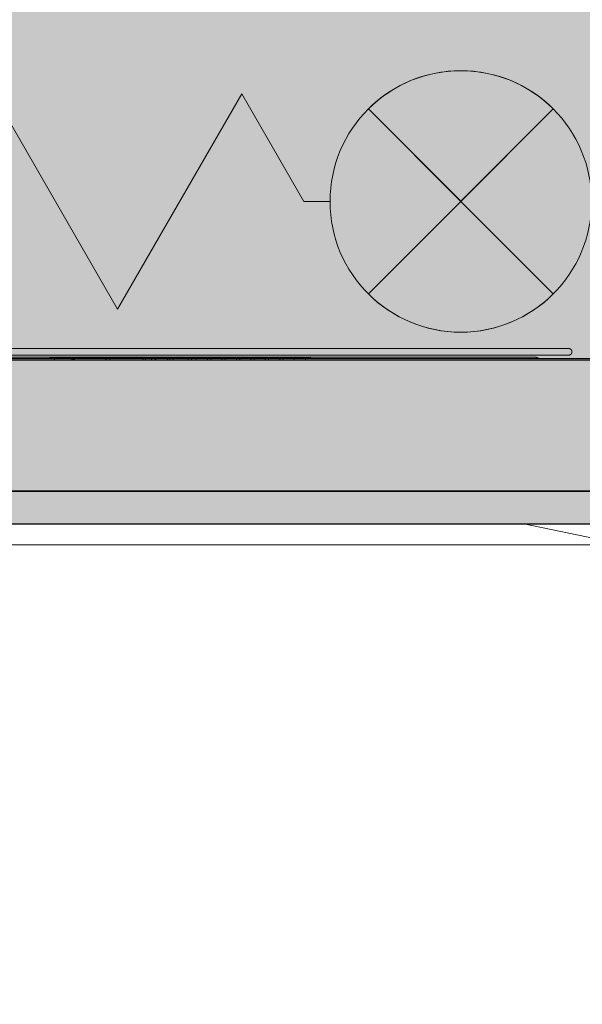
# Model space of a CAD drawing. Header units: millimetres. Extents: x 1000 to 188789, y -4122 to 39732.
# Tile 37 of 86: x 43677 to 44108, y 27670 to 28423. Entities that reach past the tile are written whole.
import ezdxf

# ---------------------------------------------------------------- set-up
doc = ezdxf.new("R2010")
doc.units = ezdxf.units.MM
doc.layers.add('A-AREA-BNDY', color=1, linetype='Continuous', lineweight=50, true_color=0xff0000)
for name, color, linetype, lineweight in [('A-AREA-PATT', 7, 'Continuous', 13), ('A-DETL-GENF', 7, 'Continuous', 13), ('A-WALL-PATT', 7, 'Continuous', 18), ('I-WALL', 7, 'Continuous', 18), ('P-SANR-FIXT', 7, 'Continuous', 13), ('Q-SPCQ', 7, 'Continuous', 13)]:
    doc.layers.add(name, color=color, linetype=linetype, lineweight=lineweight)

# ---------------------------------------------------------------- blocks, each defined once
blk = doc.blocks.new('NLRS_65_SE__haspelkast inbouw p1jbq1s6_sav_bcb - haspelkast inbouw_saval_i 32-n_haspel deco-32_30m-3_4_-V94-00 begane grond _peil_ BC')
at = {"layer": 'A-DETL-GENF'}
for points in [[(44014.64, 28284), (44085.35, 28354.71), (44064.64, 28370.6), (44040.52, 28380.59), (44014.64, 28384), (43988.75, 28380.59), (43964.64, 28370.6), (43943.93, 28354.71), (43988.75, 28309.88)], [(43562.84, 28234), (43562.84, 28334), (43476.24, 28284)], [(44014.64, 28184), (44040.52, 28187.41), (44064.64, 28197.4), (44085.35, 28213.29), (44014.64, 28284), (43943.93, 28213.29), (43964.64, 28197.4), (43988.75, 28187.41)]]:
    blk.add_hatch(color=256, dxfattribs=at).paths.add_polyline_path(points)
for p, q in [((43609.64, 28284), (43657.14, 28366.27)), ((43704.64, 28284), (43657.14, 28366.27)), ((43847.14, 28366.27), (43752.14, 28201.73)), ((43799.64, 28284), (43847.14, 28366.27)), ((43894.64, 28284), (43847.14, 28366.27)), ((43943.93, 28354.71), (44014.64, 28284)), ((44085.35, 28213.29), (43943.93, 28354.71)), ((44085.35, 28354.71), (43943.93, 28213.29)), ((44014.64, 28284), (44085.35, 28354.71)), ((43562.84, 28334), (43476.24, 28284)), ((43562.84, 28234), (43562.84, 28334)), ((43476.24, 28284), (43562.84, 28234)), ((43609.64, 28284), (43476.24, 28284)), ((43704.64, 28284), (43752.14, 28201.73)), ((43914.64, 28284), (43894.64, 28284)), ((44014.64, 28284), (43943.93, 28213.29)), ((44085.35, 28213.29), (44014.64, 28284))]:
    blk.add_line(p, q, dxfattribs=at)
blk.add_circle((44014.64, 28284), 100, dxfattribs=at)
for start, end in [(45, 135), (225, 315)]:
    blk.add_arc((44014.64, 28284), 100, start, end, dxfattribs=at)
at = {"layer": 'Q-SPCQ'}
for p, q in [((43432.14, 28164), (44167.14, 28164)), ((43432.14, 28164), (43432.14, 28162.5)), ((44167.14, 28162.5), (44167.14, 28164)), ((43459.64, 28037.5), (43459.64, 28023)), ((43536.8, 28037.5), (43459.64, 28021.5)), ((44062.76, 28037.44), (44139.64, 28021.5)), ((44139.64, 28023), (44139.64, 28037.5)), ((43459.64, 28023), (43459.64, 28021.5)), ((44139.64, 28021.5), (43459.64, 28021.5)), ((44139.64, 28021.5), (44139.64, 28023))]:
    blk.add_line(p, q, dxfattribs=at)
blk = doc.blocks.new('NLRS_65_PF_FB_brandslanghaspel_saval - brandslanghaspel_saval_deco-d32_slang 30m-3_4_-V95-00 begane grond _peil_ BC')
at = {"layer": 'P-SANR-FIXT'}
for p, q in [((43649.64, 28171.5), (43741, 28171.5)), ((43757.38, 28171.5), (43799.64, 28171.5)), ((43757.38, 28171.5), (43799.64, 28171.5)), ((43814.32, 28171.5), (43841.9, 28171.5)), ((43814.32, 28171.5), (43841.9, 28171.5)), ((43858.28, 28171.5), (43927.6, 28171.5)), ((43858.28, 28171.5), (43927.6, 28171.5)), ((43940.32, 28171.5), (43949.64, 28171.5)), ((43529.39, 28165), (44063.13, 28165)), ((43529.39, 28165), (43535.29, 28165)), ((43671.67, 28166.5), (43741, 28166.5)), ((43671.67, 28166.5), (43741, 28166.5)), ((43799.64, 28166.5), (43819.72, 28166.5)), ((43799.64, 28166.5), (43819.72, 28166.5)), ((43858.28, 28166.5), (43927.6, 28166.5)), ((43858.28, 28166.5), (43927.6, 28166.5)), ((43940.32, 28166.5), (43949.64, 28166.5)), ((44063.98, 28165), (44069.89, 28165)), ((44063.98, 28165), (44069.89, 28165))]:
    blk.add_line(p, q, dxfattribs=at)
at = {"layer": 'P-SANR-FIXT', "flags": 128}
for points in [[(43502.14, 28166.5), (43502.04, 28166.5), (43501.94, 28166.51), (43501.84, 28166.52), (43501.74, 28166.53), (43501.64, 28166.55), (43501.54, 28166.57), (43501.44, 28166.6), (43501.35, 28166.63), (43501.26, 28166.66), (43501.16, 28166.7), (43501.07, 28166.74), (43500.98, 28166.78), (43500.89, 28166.83), (43500.81, 28166.88), (43500.72, 28166.94), (43500.64, 28166.99), (43500.56, 28167.06), (43500.49, 28167.12), (43500.41, 28167.19), (43500.34, 28167.26), (43500.27, 28167.33), (43500.21, 28167.41), (43500.15, 28167.49), (43500.09, 28167.57), (43500.03, 28167.65), (43499.98, 28167.73), (43499.93, 28167.82), (43499.89, 28167.91), (43499.84, 28168), (43499.81, 28168.09), (43499.77, 28168.19), (43499.74, 28168.28), (43499.71, 28168.38), (43499.69, 28168.48), (43499.67, 28168.58), (43499.66, 28168.67), (43499.65, 28168.77), (43499.64, 28168.87), (43499.64, 28168.97), (43499.64, 28169.07), (43499.64, 28169.17), (43499.65, 28169.27), (43499.66, 28169.37), (43499.68, 28169.47), (43499.7, 28169.57), (43499.73, 28169.66), (43499.75, 28169.76), (43499.79, 28169.86), (43499.82, 28169.95), (43499.86, 28170.04), (43499.91, 28170.13), (43499.95, 28170.22), (43500, 28170.31), (43500.06, 28170.39), (43500.11, 28170.47), (43500.17, 28170.55), (43500.24, 28170.63), (43500.31, 28170.7), (43500.37, 28170.77), (43500.45, 28170.84), (43500.52, 28170.91), (43500.6, 28170.97), (43500.68, 28171.03), (43500.76, 28171.09), (43500.85, 28171.14), (43500.93, 28171.19), (43501.02, 28171.24), (43501.11, 28171.28), (43501.2, 28171.32), (43501.3, 28171.36), (43501.39, 28171.39), (43501.49, 28171.41), (43501.59, 28171.44), (43501.68, 28171.46), (43501.78, 28171.47), (43501.88, 28171.49), (43501.98, 28171.5), (43502.08, 28171.5), (43502.14, 28171.5)], [(43502.14, 28171.5), (43502.37, 28171.5), (43503.09, 28171.5), (43504.28, 28171.5), (43505.94, 28171.5), (43508.07, 28171.5), (43510.66, 28171.5), (43513.72, 28171.5), (43517.24, 28171.5), (43521.21, 28171.5), (43525.62, 28171.5), (43530.47, 28171.5), (43535.75, 28171.5), (43541.46, 28171.5), (43547.58, 28171.5), (43554.1, 28171.5), (43561.01, 28171.5), (43568.31, 28171.5), (43575.97, 28171.5), (43584, 28171.5), (43592.37, 28171.5), (43601.07, 28171.5), (43610.08, 28171.5), (43619.4, 28171.5), (43629.01, 28171.5), (43638.9, 28171.5), (43649.04, 28171.5)], [(43799.64, 28171.5), (43787.74, 28171.5), (43775.86, 28171.5), (43764.02, 28171.5), (43752.24, 28171.5), (43740.53, 28171.5), (43728.92, 28171.5), (43717.42, 28171.5), (43706.05, 28171.5), (43694.83, 28171.5), (43683.78, 28171.5), (43672.92, 28171.5), (43662.26, 28171.5), (43651.81, 28171.5), (43641.61, 28171.5), (43631.65, 28171.5), (43621.97, 28171.5), (43612.57, 28171.5), (43603.47, 28171.5), (43594.68, 28171.5), (43586.22, 28171.5), (43578.1, 28171.5), (43570.34, 28171.5), (43562.94, 28171.5), (43555.93, 28171.5), (43549.3, 28171.5), (43543.07, 28171.5), (43537.25, 28171.5), (43531.86, 28171.5), (43526.89, 28171.5), (43522.35, 28171.5), (43518.26, 28171.5), (43514.63, 28171.5), (43511.44, 28171.5), (43508.72, 28171.5), (43506.46, 28171.5), (43504.68, 28171.5), (43503.36, 28171.5), (43502.52, 28171.5), (43502.15, 28171.5), (43502.14, 28171.5)], [(44097.14, 28171.5), (44096.9, 28171.5), (44096.18, 28171.5), (44095, 28171.5), (44093.34, 28171.5), (44091.21, 28171.5), (44088.61, 28171.5), (44085.55, 28171.5), (44082.03, 28171.5), (44078.07, 28171.5), (44073.65, 28171.5), (44068.8, 28171.5), (44063.52, 28171.5), (44057.81, 28171.5), (44051.69, 28171.5), (44045.17, 28171.5), (44038.26, 28171.5), (44030.96, 28171.5), (44023.3, 28171.5), (44015.27, 28171.5), (44006.91, 28171.5), (43998.21, 28171.5), (43989.19, 28171.5), (43979.87, 28171.5), (43970.26, 28171.5), (43960.38, 28171.5), (43950.24, 28171.5), (43939.86, 28171.5), (43929.25, 28171.5), (43918.44, 28171.5), (43907.44, 28171.5), (43896.26, 28171.5), (43884.93, 28171.5), (43873.47, 28171.5), (43861.88, 28171.5), (43850.2, 28171.5), (43838.44, 28171.5), (43826.61, 28171.5), (43814.74, 28171.5), (43802.85, 28171.5), (43799.64, 28171.5)], [(43948.11, 28171.5), (43957.66, 28171.5), (43967.62, 28171.5), (43977.3, 28171.5), (43986.7, 28171.5), (43995.8, 28171.5), (44004.59, 28171.5), (44013.05, 28171.5), (44021.17, 28171.5), (44028.93, 28171.5), (44036.33, 28171.5), (44043.35, 28171.5), (44049.97, 28171.5), (44056.2, 28171.5), (44062.02, 28171.5), (44067.42, 28171.5), (44072.38, 28171.5), (44076.92, 28171.5), (44081.01, 28171.5), (44084.65, 28171.5), (44087.83, 28171.5), (44090.55, 28171.5), (44092.81, 28171.5), (44094.59, 28171.5), (44095.91, 28171.5), (44096.75, 28171.5), (44097.12, 28171.5), (44097.14, 28171.5)], [(44097.14, 28171.5), (44097.24, 28171.5), (44097.34, 28171.49), (44097.43, 28171.48), (44097.53, 28171.47), (44097.63, 28171.45), (44097.73, 28171.43), (44097.83, 28171.4), (44097.92, 28171.37), (44098.02, 28171.34), (44098.11, 28171.3), (44098.2, 28171.26), (44098.29, 28171.22), (44098.38, 28171.17), (44098.46, 28171.12), (44098.55, 28171.06), (44098.63, 28171.01), (44098.71, 28170.94), (44098.78, 28170.88), (44098.86, 28170.81), (44098.93, 28170.74), (44099, 28170.67), (44099.06, 28170.59), (44099.12, 28170.51), (44099.18, 28170.43), (44099.24, 28170.35), (44099.29, 28170.27), (44099.34, 28170.18), (44099.39, 28170.09), (44099.43, 28170), (44099.47, 28169.91), (44099.5, 28169.81), (44099.53, 28169.72), (44099.56, 28169.62), (44099.58, 28169.52), (44099.6, 28169.42), (44099.61, 28169.33), (44099.63, 28169.23), (44099.63, 28169.13), (44099.64, 28169.03), (44099.63, 28168.93), (44099.63, 28168.83), (44099.62, 28168.73), (44099.61, 28168.63), (44099.59, 28168.53), (44099.57, 28168.43), (44099.55, 28168.34), (44099.52, 28168.24), (44099.48, 28168.14), (44099.45, 28168.05), (44099.41, 28167.96), (44099.37, 28167.87), (44099.32, 28167.78), (44099.27, 28167.69), (44099.21, 28167.61), (44099.16, 28167.53), (44099.1, 28167.45), (44099.03, 28167.37), (44098.97, 28167.3), (44098.9, 28167.23), (44098.82, 28167.16), (44098.75, 28167.09), (44098.67, 28167.03), (44098.59, 28166.97), (44098.51, 28166.91), (44098.42, 28166.86), (44098.34, 28166.81), (44098.25, 28166.76), (44098.16, 28166.72), (44098.07, 28166.68), (44097.97, 28166.64), (44097.88, 28166.61), (44097.78, 28166.59), (44097.69, 28166.56), (44097.59, 28166.54), (44097.49, 28166.53), (44097.39, 28166.51), (44097.29, 28166.5), (44097.19, 28166.5), (44097.14, 28166.5)], [(43502.14, 28166.5), (43502.37, 28166.5), (43503.09, 28166.5), (43504.28, 28166.5), (43505.94, 28166.5), (43508.07, 28166.5), (43510.66, 28166.5), (43513.72, 28166.5), (43517.24, 28166.5), (43521.21, 28166.5), (43525.62, 28166.5), (43530.47, 28166.5), (43535.75, 28166.5), (43541.46, 28166.5), (43547.58, 28166.5), (43554.1, 28166.5), (43561.01, 28166.5), (43568.31, 28166.5), (43575.97, 28166.5), (43584, 28166.5), (43592.37, 28166.5), (43601.07, 28166.5), (43610.08, 28166.5), (43619.4, 28166.5), (43629.01, 28166.5), (43638.9, 28166.5), (43649.04, 28166.5), (43659.42, 28166.5), (43670.02, 28166.5), (43680.83, 28166.5), (43691.83, 28166.5), (43703.01, 28166.5), (43714.34, 28166.5), (43725.8, 28166.5), (43737.39, 28166.5), (43749.07, 28166.5), (43760.83, 28166.5), (43772.66, 28166.5), (43784.53, 28166.5), (43796.42, 28166.5), (43799.64, 28166.5)], [(43651.16, 28166.5), (43641.61, 28166.5), (43631.65, 28166.5), (43621.97, 28166.5), (43612.57, 28166.5), (43603.47, 28166.5), (43594.68, 28166.5), (43586.22, 28166.5), (43578.1, 28166.5), (43570.34, 28166.5), (43562.94, 28166.5), (43555.93, 28166.5), (43549.3, 28166.5), (43543.07, 28166.5), (43537.25, 28166.5), (43531.86, 28166.5), (43526.89, 28166.5), (43522.35, 28166.5), (43518.26, 28166.5), (43514.63, 28166.5), (43511.44, 28166.5), (43508.72, 28166.5), (43506.46, 28166.5), (43504.68, 28166.5), (43503.36, 28166.5), (43502.52, 28166.5), (43502.15, 28166.5), (43502.14, 28166.5)], [(43524.94, 28163.97), (43525.28, 28164.13), (43525.63, 28164.29), (43525.99, 28164.42), (43526.35, 28164.55), (43526.71, 28164.66), (43527.08, 28164.75), (43527.45, 28164.83), (43527.83, 28164.89), (43528.2, 28164.94), (43528.58, 28164.98), (43528.96, 28165), (43529.25, 28165)], [(44070.02, 28165), (44069.81, 28165), (44069.16, 28165), (44068.08, 28165), (44066.57, 28165), (44064.63, 28165), (44062.27, 28165), (44059.49, 28165), (44056.3, 28165), (44052.69, 28165), (44048.68, 28165), (44044.27, 28165), (44039.47, 28165), (44034.28, 28165), (44028.72, 28165), (44022.8, 28165), (44016.51, 28165), (44009.88, 28165), (44002.92, 28165), (43995.62, 28165), (43988.02, 28165), (43980.11, 28165), (43971.91, 28165), (43963.44, 28165), (43954.71, 28165), (43945.73, 28165), (43936.51, 28165), (43927.08, 28165), (43917.44, 28165), (43907.61, 28165), (43897.61, 28165), (43887.46, 28165), (43877.16, 28165), (43866.74, 28165), (43856.21, 28165), (43845.59, 28165), (43834.9, 28165), (43824.15, 28165), (43813.36, 28165), (43802.55, 28165), (43791.74, 28165), (43780.94, 28165), (43770.17, 28165), (43759.44, 28165), (43748.78, 28165), (43738.2, 28165), (43727.72, 28165), (43717.36, 28165), (43707.12, 28165), (43697.04, 28165), (43687.11, 28165), (43677.37, 28165), (43667.83, 28165), (43658.49, 28165), (43649.38, 28165), (43640.51, 28165), (43631.9, 28165), (43623.55, 28165), (43615.49, 28165), (43607.72, 28165), (43600.25, 28165), (43593.11, 28165), (43586.3, 28165), (43579.82, 28165), (43573.7, 28165), (43567.94, 28165), (43562.55, 28165), (43557.55, 28165), (43552.92, 28165), (43548.7, 28165), (43544.87, 28165), (43541.45, 28165), (43538.45, 28165), (43535.86, 28165), (43533.69, 28165), (43531.95, 28165), (43530.64, 28165), (43529.76, 28165), (43529.31, 28165), (43529.25, 28165)], [(43529.25, 28165), (43529.46, 28165), (43530.11, 28165), (43531.19, 28165), (43532.7, 28165)], [(43799.64, 28166.5), (43811.53, 28166.5), (43823.41, 28166.5), (43835.25, 28166.5), (43847.03, 28166.5), (43858.74, 28166.5), (43870.35, 28166.5), (43881.85, 28166.5), (43893.22, 28166.5), (43904.44, 28166.5), (43915.49, 28166.5), (43926.35, 28166.5), (43937.02, 28166.5), (43947.46, 28166.5), (43957.66, 28166.5), (43967.62, 28166.5), (43977.3, 28166.5), (43986.7, 28166.5), (43995.8, 28166.5), (44004.59, 28166.5), (44013.05, 28166.5), (44021.17, 28166.5), (44028.93, 28166.5), (44036.33, 28166.5), (44043.35, 28166.5), (44049.97, 28166.5), (44056.2, 28166.5), (44062.02, 28166.5), (44067.42, 28166.5), (44072.38, 28166.5), (44076.92, 28166.5), (44081.01, 28166.5), (44084.65, 28166.5), (44087.83, 28166.5), (44090.55, 28166.5), (44092.81, 28166.5), (44094.59, 28166.5), (44095.91, 28166.5), (44096.75, 28166.5), (44097.12, 28166.5), (44097.14, 28166.5)], [(44097.14, 28166.5), (44096.9, 28166.5), (44096.18, 28166.5), (44095, 28166.5), (44093.34, 28166.5), (44091.21, 28166.5), (44088.61, 28166.5), (44085.55, 28166.5), (44082.03, 28166.5), (44078.07, 28166.5), (44073.65, 28166.5), (44068.8, 28166.5), (44063.52, 28166.5), (44057.81, 28166.5), (44051.69, 28166.5), (44045.17, 28166.5), (44038.26, 28166.5), (44030.96, 28166.5), (44023.3, 28166.5), (44015.27, 28166.5), (44006.91, 28166.5), (43998.21, 28166.5), (43989.19, 28166.5), (43979.87, 28166.5), (43970.26, 28166.5), (43960.38, 28166.5), (43950.24, 28166.5)], [(44065.58, 28165), (44067.32, 28165), (44068.63, 28165), (44069.51, 28165), (44069.96, 28165), (44070.02, 28165)], [(44070.02, 28165), (44070.4, 28164.99), (44070.78, 28164.97), (44071.16, 28164.93), (44071.54, 28164.88), (44071.91, 28164.81), (44072.28, 28164.73), (44072.65, 28164.63), (44073.01, 28164.52), (44073.37, 28164.39), (44073.72, 28164.25), (44074.07, 28164.1), (44074.41, 28163.93)]]:
    blk.add_lwpolyline(points, dxfattribs=at)
blk = doc.blocks.new('NLRS_65_SE_WPB_pictogram brandhaspel_saval - pictogram_saval_haspel-V96-00 begane grond _peil_ BC')
at = {"layer": 'Q-SPCQ'}
for p, q in [((43701.97, 28164.5), (43699.97, 28164.5)), ((43701.97, 28164.5), (43699.97, 28164.5)), ((43701.97, 28164.5), (43897.97, 28164.5)), ((43897.97, 28164.5), (43701.97, 28164.5)), ((43895.97, 28164.5), (43703.97, 28164.5)), ((43703.97, 28164.5), (43895.97, 28164.5)), ((43703.97, 28162.5), (43703.97, 28164.5)), ((43703.97, 28162.5), (43703.97, 28164.5)), ((43895.97, 28164.5), (43703.97, 28164.5)), ((43703.97, 28164.5), (43895.97, 28164.5)), ((43703.97, 28162.5), (43703.97, 28164.5)), ((43703.97, 28162.5), (43703.97, 28164.5)), ((43717.09, 28164.5), (43717.09, 28162.5)), ((43717.09, 28162.5), (43717.09, 28164.5)), ((43717.09, 28164.5), (43717.09, 28162.5)), ((43717.09, 28162.5), (43717.09, 28164.5)), ((43717.09, 28164.5), (43717.09, 28162.5)), ((43717.09, 28162.5), (43717.09, 28164.5)), ((43717.09, 28164.5), (43717.09, 28162.5)), ((43717.09, 28162.5), (43717.09, 28164.5)), ((43717.59, 28164.5), (43717.59, 28162.5)), ((43717.59, 28164.5), (43717.59, 28162.5)), ((43718.37, 28164.5), (43718.37, 28162.5)), ((43718.37, 28164.5), (43718.37, 28162.5)), ((43719.09, 28164.5), (43731.24, 28164.5)), ((43738.26, 28164.5), (43719.09, 28164.5)), ((43719.09, 28164.5), (43719.09, 28162.5)), ((43719.09, 28162.5), (43719.09, 28164.5)), ((43731.24, 28164.5), (43719.09, 28164.5)), ((43719.09, 28164.5), (43738.26, 28164.5)), ((43719.09, 28162.5), (43719.09, 28164.5)), ((43719.09, 28162.5), (43719.09, 28164.5)), ((43731.24, 28164.5), (43740.89, 28164.5)), ((43740.89, 28164.5), (43731.24, 28164.5)), ((43745.7, 28164.5), (43738.26, 28164.5)), ((43738.26, 28164.5), (43745.7, 28164.5)), ((43740.89, 28164.5), (43743.31, 28164.5)), ((43743.31, 28164.5), (43740.89, 28164.5)), ((43746.23, 28164.5), (43743.27, 28164.5)), ((43743.27, 28162.5), (43743.27, 28164.5)), ((43743.27, 28164.5), (43746.23, 28164.5)), ((43743.27, 28162.5), (43743.27, 28164.5)), ((43743.31, 28162.5), (43743.31, 28164.5)), ((43746.23, 28162.5), (43746.23, 28164.5)), ((43771.66, 28162.5), (43771.66, 28164.5)), ((43771.66, 28162.5), (43771.66, 28164.5)), ((43773.63, 28162.5), (43773.63, 28164.5)), ((43773.63, 28162.5), (43773.63, 28164.5)), ((43778.16, 28164.5), (43778.16, 28162.5)), ((43808.71, 28164.5), (43778.16, 28164.5)), ((43778.16, 28164.5), (43808.71, 28164.5)), ((43792.19, 28164.5), (43780.78, 28164.5)), ((43780.78, 28164.5), (43792.19, 28164.5)), ((43780.78, 28164.5), (43792.19, 28164.5)), ((43780.78, 28164.5), (43792.19, 28164.5)), ((43780.78, 28162.5), (43780.78, 28164.5)), ((43780.78, 28162.5), (43780.78, 28164.5)), ((43792.19, 28164.5), (43780.78, 28164.5)), ((43792.19, 28164.5), (43780.78, 28164.5)), ((43780.78, 28164.5), (43792.19, 28164.5)), ((43792.19, 28164.5), (43780.78, 28164.5)), ((43780.78, 28164.5), (43780.78, 28162.5)), ((43780.78, 28164.5), (43780.78, 28162.5)), ((43781.41, 28162.5), (43781.41, 28164.5)), ((43781.41, 28162.5), (43781.41, 28164.5)), ((43790.34, 28162.5), (43790.34, 28164.5)), ((43790.34, 28162.5), (43790.34, 28164.5)), ((43792.19, 28164.5), (43792.19, 28162.5)), ((43792.19, 28162.5), (43792.19, 28164.5)), ((43792.19, 28164.5), (43792.19, 28162.5)), ((43792.19, 28162.5), (43792.19, 28164.5)), ((43792.19, 28162.5), (43792.19, 28164.5)), ((43792.19, 28162.5), (43792.19, 28164.5)), ((43792.19, 28162.5), (43792.19, 28164.5)), ((43792.19, 28162.5), (43792.19, 28164.5)), ((43794.74, 28164.5), (43806.15, 28164.5)), ((43794.74, 28164.5), (43806.15, 28164.5)), ((43794.74, 28164.5), (43806.15, 28164.5)), ((43806.15, 28164.5), (43794.74, 28164.5)), ((43794.74, 28162.5), (43794.74, 28164.5)), ((43794.74, 28162.5), (43794.74, 28164.5)), ((43794.74, 28164.5), (43794.74, 28162.5)), ((43794.74, 28162.5), (43794.74, 28164.5)), ((43806.15, 28164.5), (43794.74, 28164.5)), ((43806.15, 28164.5), (43794.74, 28164.5)), ((43794.74, 28164.5), (43806.15, 28164.5)), ((43806.15, 28164.5), (43794.74, 28164.5)), ((43794.74, 28164.5), (43794.74, 28162.5)), ((43794.74, 28162.5), (43794.74, 28164.5)), ((43794.74, 28164.5), (43794.74, 28162.5)), ((43794.74, 28162.5), (43794.74, 28164.5)), ((43806.15, 28164.5), (43806.15, 28162.5)), ((43806.15, 28162.5), (43806.15, 28164.5)), ((43806.15, 28162.5), (43806.15, 28164.5)), ((43806.15, 28162.5), (43806.15, 28164.5)), ((43808.71, 28164.5), (43812.33, 28164.5)), ((43812.33, 28164.5), (43808.71, 28164.5)), ((43808.71, 28164.5), (43808.71, 28162.5)), ((43808.71, 28162.5), (43808.71, 28164.5)), ((43812.33, 28164.5), (43808.71, 28164.5)), ((43808.71, 28164.5), (43812.33, 28164.5)), ((43808.71, 28162.5), (43808.71, 28164.5)), ((43808.71, 28162.5), (43808.71, 28164.5)), ((43812.33, 28162.5), (43812.33, 28164.5)), ((43812.33, 28162.5), (43812.33, 28164.5)), ((43812.33, 28164.5), (43812.33, 28162.5)), ((43820.83, 28164.5), (43812.33, 28164.5)), ((43820.83, 28164.5), (43812.33, 28164.5)), ((43812.33, 28164.5), (43820.83, 28164.5)), ((43812.33, 28164.5), (43820.83, 28164.5)), ((43812.33, 28164.5), (43812.33, 28162.5)), ((43812.33, 28162.5), (43812.33, 28164.5)), ((43820.83, 28164.5), (43823.47, 28164.5)), ((43823.47, 28164.5), (43820.83, 28164.5)), ((43820.83, 28164.5), (43820.83, 28162.5)), ((43820.83, 28162.5), (43820.83, 28164.5)), ((43820.83, 28162.5), (43820.83, 28164.5)), ((43823.47, 28164.5), (43820.83, 28164.5)), ((43820.83, 28164.5), (43823.47, 28164.5)), ((43820.83, 28162.5), (43820.83, 28164.5)), ((43820.83, 28162.5), (43820.83, 28164.5)), ((43823.47, 28162.5), (43823.47, 28164.5)), ((43823.47, 28162.5), (43823.47, 28164.5)), ((43823.47, 28164.5), (43823.47, 28162.5)), ((43831.97, 28164.5), (43823.47, 28164.5)), ((43831.97, 28164.5), (43823.47, 28164.5)), ((43823.47, 28164.5), (43831.97, 28164.5)), ((43823.47, 28164.5), (43831.97, 28164.5)), ((43823.47, 28162.5), (43823.47, 28164.5)), ((43823.47, 28162.5), (43823.47, 28164.5)), ((43831.97, 28164.5), (43834.52, 28164.5)), ((43834.52, 28164.5), (43831.97, 28164.5)), ((43831.97, 28164.5), (43831.97, 28162.5)), ((43831.97, 28162.5), (43831.97, 28164.5)), ((43831.97, 28162.5), (43831.97, 28164.5)), ((43834.52, 28164.5), (43831.97, 28164.5)), ((43831.97, 28164.5), (43834.52, 28164.5)), ((43831.97, 28162.5), (43831.97, 28164.5)), ((43831.97, 28162.5), (43831.97, 28164.5)), ((43834.52, 28162.5), (43834.52, 28164.5)), ((43834.52, 28162.5), (43834.52, 28164.5)), ((43834.52, 28164.5), (43834.52, 28162.5)), ((43843.02, 28164.5), (43834.52, 28164.5)), ((43843.02, 28164.5), (43834.52, 28164.5)), ((43834.52, 28164.5), (43843.02, 28164.5)), ((43834.52, 28164.5), (43843.02, 28164.5)), ((43834.52, 28162.5), (43834.52, 28164.5)), ((43834.52, 28162.5), (43834.52, 28164.5)), ((43843.02, 28164.5), (43845.57, 28164.5)), ((43845.57, 28164.5), (43843.02, 28164.5)), ((43843.02, 28164.5), (43843.02, 28162.5)), ((43843.02, 28162.5), (43843.02, 28164.5)), ((43843.02, 28162.5), (43843.02, 28164.5)), ((43845.57, 28164.5), (43843.02, 28164.5)), ((43843.02, 28164.5), (43845.57, 28164.5)), ((43843.02, 28162.5), (43843.02, 28164.5)), ((43843.02, 28162.5), (43843.02, 28164.5)), ((43845.57, 28162.5), (43845.57, 28164.5)), ((43845.57, 28162.5), (43845.57, 28164.5)), ((43845.57, 28164.5), (43845.57, 28162.5)), ((43854.07, 28164.5), (43845.57, 28164.5)), ((43854.07, 28164.5), (43845.57, 28164.5)), ((43845.57, 28164.5), (43854.07, 28164.5)), ((43845.57, 28164.5), (43854.07, 28164.5)), ((43845.57, 28162.5), (43845.57, 28164.5)), ((43845.57, 28162.5), (43845.57, 28164.5)), ((43854.07, 28164.5), (43856.62, 28164.5)), ((43856.62, 28164.5), (43854.07, 28164.5)), ((43854.07, 28164.5), (43854.07, 28162.5)), ((43854.07, 28162.5), (43854.07, 28164.5)), ((43854.07, 28162.5), (43854.07, 28164.5)), ((43856.62, 28164.5), (43854.07, 28164.5)), ((43854.07, 28164.5), (43856.62, 28164.5)), ((43854.07, 28162.5), (43854.07, 28164.5)), ((43854.07, 28162.5), (43854.07, 28164.5)), ((43856.62, 28162.5), (43856.62, 28164.5)), ((43856.62, 28162.5), (43856.62, 28164.5)), ((43856.62, 28164.5), (43856.62, 28162.5)), ((43865.12, 28164.5), (43856.62, 28164.5)), ((43865.12, 28164.5), (43856.62, 28164.5)), ((43856.62, 28164.5), (43865.12, 28164.5)), ((43856.62, 28164.5), (43865.12, 28164.5)), ((43856.62, 28162.5), (43856.62, 28164.5)), ((43856.62, 28162.5), (43856.62, 28164.5)), ((43865.12, 28164.5), (43867.67, 28164.5)), ((43867.67, 28164.5), (43865.12, 28164.5)), ((43865.12, 28164.5), (43865.12, 28162.5)), ((43865.12, 28162.5), (43865.12, 28164.5)), ((43865.12, 28162.5), (43865.12, 28164.5)), ((43867.67, 28164.5), (43865.12, 28164.5)), ((43865.12, 28164.5), (43867.67, 28164.5)), ((43865.12, 28162.5), (43865.12, 28164.5)), ((43865.12, 28162.5), (43865.12, 28164.5)), ((43867.67, 28164.5), (43876.17, 28164.5)), ((43876.17, 28164.5), (43867.67, 28164.5)), ((43867.67, 28164.5), (43867.67, 28162.5)), ((43867.67, 28162.5), (43867.67, 28164.5)), ((43867.67, 28162.5), (43867.67, 28164.5)), ((43867.67, 28162.5), (43867.67, 28164.5)), ((43867.67, 28164.5), (43867.67, 28162.5)), ((43876.17, 28164.5), (43867.67, 28164.5)), ((43876.17, 28164.5), (43867.67, 28164.5)), ((43867.67, 28164.5), (43876.17, 28164.5)), ((43876.17, 28164.5), (43867.67, 28164.5)), ((43867.67, 28162.5), (43867.67, 28164.5)), ((43867.67, 28164.5), (43867.67, 28162.5)), ((43867.67, 28162.5), (43867.67, 28164.5)), ((43867.67, 28164.5), (43876.17, 28164.5)), ((43867.67, 28164.5), (43876.17, 28164.5)), ((43867.67, 28162.5), (43867.67, 28164.5)), ((43867.67, 28162.5), (43867.67, 28164.5)), ((43867.67, 28162.5), (43867.67, 28164.5)), ((43876.17, 28162.5), (43876.17, 28164.5)), ((43876.17, 28162.5), (43876.17, 28164.5)), ((43876.17, 28164.5), (43878.72, 28164.5)), ((43878.72, 28164.5), (43876.17, 28164.5)), ((43876.17, 28164.5), (43876.17, 28162.5)), ((43876.17, 28162.5), (43876.17, 28164.5)), ((43876.17, 28162.5), (43876.17, 28164.5)), ((43876.17, 28162.5), (43876.17, 28164.5)), ((43876.17, 28162.5), (43876.17, 28164.5)), ((43876.17, 28162.5), (43876.17, 28164.5)), ((43878.72, 28164.5), (43876.17, 28164.5)), ((43876.17, 28164.5), (43878.72, 28164.5)), ((43876.17, 28162.5), (43876.17, 28164.5)), ((43876.17, 28162.5), (43876.17, 28164.5)), ((43876.17, 28162.5), (43876.17, 28164.5)), ((43878.72, 28162.5), (43878.72, 28164.5)), ((43878.72, 28162.5), (43878.72, 28164.5)), ((43878.72, 28164.5), (43878.72, 28162.5)), ((43887.22, 28164.5), (43878.72, 28164.5)), ((43887.22, 28164.5), (43878.72, 28164.5)), ((43878.72, 28164.5), (43887.22, 28164.5)), ((43878.72, 28164.5), (43887.22, 28164.5)), ((43878.72, 28162.5), (43878.72, 28164.5)), ((43878.72, 28162.5), (43878.72, 28164.5)), ((43887.22, 28162.5), (43887.22, 28164.5)), ((43895.97, 28164.5), (43895.97, 28162.5)), ((43895.97, 28162.5), (43895.97, 28164.5)), ((43895.97, 28164.5), (43895.97, 28162.5)), ((43895.97, 28162.5), (43895.97, 28164.5)), ((43899.97, 28164.5), (43897.97, 28164.5)), ((43899.97, 28164.5), (43897.97, 28164.5))]:
    blk.add_line(p, q, dxfattribs=at)
for points, knots in [([(43717.09, 28164.5), (43732.87, 28164.5), (43742.68, 28164.5), (43753.99, 28164.5), (43760.17, 28164.5), (43766.38, 28164.5), (43773.63, 28164.5)], [-0.1483154, -0.1483154, -0.1483154, -0.1483154, -0.1051889, -0.0707098, -0.0362076, 0, 0, 0, 0]), ([(43773.63, 28164.5), (43772.12, 28164.5), (43765.04, 28164.5), (43760.33, 28164.5), (43749.71, 28164.5), (43736.41, 28164.5), (43727.54, 28164.5), (43717.09, 28164.5)], [-0.2033812, -0.2033812, -0.2033812, -0.2033812, -0.1621024, -0.123457, -0.0815328, -0.0383761, 0, 0, 0, 0]), ([(43717.09, 28164.5), (43726.42, 28164.5), (43737.64, 28164.5), (43751.26, 28164.5), (43762.12, 28164.5), (43771.66, 28164.5)], [-0.1220411, -0.1220411, -0.1220411, -0.1220411, -0.0835114, -0.0425042, 0, 0, 0, 0]), ([(43771.66, 28164.5), (43766.68, 28164.5), (43755.96, 28164.5), (43745.38, 28164.5), (43731.93, 28164.5), (43717.09, 28164.5)], [-0.1361348, -0.1361348, -0.1361348, -0.1361348, -0.0905288, -0.046007, 0, 0, 0, 0]), ([(43717.09, 28164.5), (43727.54, 28164.5), (43736.41, 28164.5), (43749.71, 28164.5), (43760.33, 28164.5), (43765.04, 28164.5), (43772.12, 28164.5), (43773.63, 28164.5)], [0, 0, 0, 0, 0.0383761, 0.0815328, 0.123457, 0.1621024, 0.2033812, 0.2033812, 0.2033812, 0.2033812]), ([(43773.63, 28164.5), (43766.38, 28164.5), (43760.17, 28164.5), (43753.99, 28164.5), (43742.68, 28164.5), (43732.87, 28164.5), (43717.09, 28164.5)], [0, 0, 0, 0, 0.0362076, 0.0707098, 0.1051889, 0.1483154, 0.1483154, 0.1483154, 0.1483154]), ([(43717.09, 28164.5), (43731.93, 28164.5), (43745.38, 28164.5), (43755.96, 28164.5), (43766.68, 28164.5), (43771.66, 28164.5)], [0, 0, 0, 0, 0.046007, 0.0905288, 0.1361348, 0.1361348, 0.1361348, 0.1361348]), ([(43771.66, 28164.5), (43762.12, 28164.5), (43751.26, 28164.5), (43737.64, 28164.5), (43726.42, 28164.5), (43717.09, 28164.5)], [0, 0, 0, 0, 0.0425042, 0.0835114, 0.1220411, 0.1220411, 0.1220411, 0.1220411]), ([(43717.59, 28164.5), (43728.73, 28164.5), (43733.75, 28164.5), (43741.6, 28164.5), (43746.63, 28164.5), (43753.4, 28164.5), (43758.61, 28164.5), (43766.04, 28164.5), (43774.25, 28164.5), (43785.55, 28164.5), (43790.34, 28164.5)], [-0.2157092, -0.2157092, -0.2157092, -0.2157092, -0.1863027, -0.1609674, -0.1319301, -0.1063495, -0.0809325, -0.0569643, -0.0275035, 0, 0, 0, 0]), ([(43790.34, 28164.5), (43780.24, 28164.5), (43771.9, 28164.5), (43763.8, 28164.5), (43757.88, 28164.5), (43747.74, 28164.5), (43735.51, 28164.5), (43727.55, 28164.5), (43717.59, 28164.5)], [-0.2080524, -0.2080524, -0.2080524, -0.2080524, -0.1760149, -0.1450713, -0.1095061, -0.0712817, -0.0343694, 0, 0, 0, 0]), ([(43717.59, 28164.5), (43727.55, 28164.5), (43735.51, 28164.5), (43747.74, 28164.5), (43757.88, 28164.5), (43763.8, 28164.5), (43771.9, 28164.5), (43780.24, 28164.5), (43790.34, 28164.5)], [0, 0, 0, 0, 0.0343694, 0.0712817, 0.1095061, 0.1450713, 0.1760149, 0.2080524, 0.2080524, 0.2080524, 0.2080524]), ([(43790.34, 28164.5), (43785.55, 28164.5), (43774.25, 28164.5), (43766.04, 28164.5), (43758.61, 28164.5), (43753.4, 28164.5), (43746.63, 28164.5), (43741.6, 28164.5), (43733.75, 28164.5), (43728.73, 28164.5), (43717.59, 28164.5)], [0, 0, 0, 0, 0.0275035, 0.0569643, 0.0809325, 0.1063495, 0.1319301, 0.1609674, 0.1863027, 0.2157092, 0.2157092, 0.2157092, 0.2157092]), ([(43718.37, 28164.5), (43727.9, 28164.5), (43737.95, 28164.5), (43745.49, 28164.5), (43752.95, 28164.5), (43762.25, 28164.5), (43781.41, 28164.5)], [-0.2012767, -0.2012767, -0.2012767, -0.2012767, -0.1584234, -0.109633, -0.056787, 0, 0, 0, 0]), ([(43781.41, 28164.5), (43767, 28164.5), (43761.37, 28164.5), (43756.33, 28164.5), (43748.58, 28164.5), (43737.75, 28164.5), (43725.87, 28164.5), (43718.37, 28164.5)], [-0.217163, -0.217163, -0.217163, -0.217163, -0.1623414, -0.1181573, -0.0764761, -0.0360152, 0, 0, 0, 0]), ([(43718.37, 28164.5), (43725.87, 28164.5), (43737.75, 28164.5), (43748.58, 28164.5), (43756.33, 28164.5), (43761.37, 28164.5), (43767, 28164.5), (43781.41, 28164.5)], [0, 0, 0, 0, 0.0360152, 0.0764761, 0.1181573, 0.1623414, 0.217163, 0.217163, 0.217163, 0.217163]), ([(43781.41, 28164.5), (43762.25, 28164.5), (43752.95, 28164.5), (43745.49, 28164.5), (43737.95, 28164.5), (43727.9, 28164.5), (43718.37, 28164.5)], [0, 0, 0, 0, 0.056787, 0.109633, 0.1584234, 0.2012767, 0.2012767, 0.2012767, 0.2012767])]:
    blk.add_open_spline(points, degree=3, knots=knots, dxfattribs=at)

msp = doc.modelspace()

# ---------------------------------------------------------------- hatches: boundary and pattern name
at = {"layer": 'A-AREA-PATT', "true_color": 0xfae6e9}
h = msp.add_hatch(color=7, dxfattribs=at)
h.paths.add_polyline_path([(46712.14, 10000), (46712.14, 10600), (48037.14, 10600), (48037.14, 12200), (46857.14, 12200), (46857.14, 12217.5), (46872.14, 12217.5), (46872.14, 12215), (47814.64, 12215), (47814.64, 13000), (46872.14, 13000), (46872.14, 12987.5), (46857.14, 12987.5), (46857.14, 13027.5), (46872.14, 13027.5), (46872.14, 13015), (47814.64, 13015), (47814.64, 13872.5), (46872.14, 13872.5), (46872.14, 13797.5), (46857.14, 13797.5), (46857.14, 13872.5), (45214.64, 13872.5), (45214.64, 11034), (45089.64, 11034), (45089.64, 12050), (44489.64, 12050), (44489.64, 15650), (45089.64, 15650), (45089.64, 18037.5), (38087.14, 18037.5), (38087.14, 14093.75), (38237.14, 14093.75), (38237.14, 15018.75), (38287.14, 15018.75), (38287.14, 13018.75), (38237.14, 13018.75), (38237.14, 13943.75), (38087.14, 13943.75), (38087.14, 11375), (37362.14, 11375), (37362.14, 10000), (46225.01, 10000)])
h.paths.add_polyline_path([(37237.14, 10000), (37237.14, 11600), (37362.14, 11600), (37362.14, 11500), (37962.14, 11500), (37962.14, 18037.5), (37362.14, 18037.5), (37362.14, 18000), (37237.14, 18000), (37237.14, 18037.5), (37199.64, 18037.5), (37199.64, 18162.5), (39699.64, 18162.5), (39699.64, 18512.5), (42099.64, 18512.5), (42099.64, 18162.5), (44437.14, 18162.5), (44437.14, 18601.75), (44499.64, 18601.75), (44499.64, 19635.75), (44437.14, 19635.75), (44437.14, 20200), (44312.14, 20200), (44312.14, 20325), (44437.14, 20325), (44437.14, 21050), (41687.14, 21050), (41687.14, 24200), (41416.64, 24200), (41416.64, 24325), (42037.14, 24325), (42037.14, 24983), (42162.14, 24983), (42162.14, 24325), (44312.14, 24325), (44312.14, 24450), (44437.14, 24450), (44437.14, 26675), (42162.14, 26673.05), (42162.14, 26017), (42037.14, 26017), (42037.14, 28162.5), (42237.17, 28162.5), (42237.17, 28062.5), (43271.17, 28062.5), (43271.17, 28162.5), (51637.14, 28162.5), (51637.14, 28564.25), (51699.64, 28564.25), (51699.64, 29598.25), (51637.14, 29598.25), (51637.14, 30037.5), (30162.14, 30037.5), (30162.14, 29646.5), (30099.64, 29646.5), (30099.64, 28612.5), (30162.14, 28612.5), (30162.14, 28162.5), (37362.14, 28162.5), (37362.8, 27962.5), (37487.14, 27962.5), (37487.14, 27837.5), (37362.14, 27837.5), (37362.14, 26800), (39762.14, 26800), (39762.14, 26017), (39637.14, 26017), (39637.14, 26675), (39162.14, 26675), (39162.14, 26075), (37362.14, 26075), (37362.14, 24825), (39162.14, 24825), (39162.14, 24325), (39637.14, 24325), (39637.14, 24983), (39762.14, 24983), (39762.14, 24325), (40382.64, 24325), (40382.64, 24200), (40112.14, 24200), (40112.14, 21050), (37362.14, 21050), (37362.14, 20325), (37487.14, 20325), (37487.14, 20200), (37362.14, 20200), (37362.14, 20037.5), (30162.14, 20037.5), (30162.14, 19637.5), (30099.64, 19637.5), (30099.64, 18603.5), (30162.14, 18603.5), (30162.14, 18162.5), (30199.64, 18162.5), (30199.64, 18037.5), (30109.64, 18037.5), (30109.64, 15037.5), (29509.64, 15037.5), (29509.64, 14754), (29384.64, 14754), (29384.64, 15370), (26562.14, 15370), (26562.14, 13720), (29512.21, 13720), (29512.21, 13595), (26562.14, 13595), (26562.14, 10000), (30549.64, 10000.08), (30549.64, 13595), (30546.21, 13595), (30546.21, 13720), (30674.64, 13720), (30674.64, 10000), (33637.14, 10000.08), (33637.14, 13595), (31708.64, 13595), (31708.64, 13720), (31712.14, 13720), (31712.14, 15168.09), (31837.14, 15168.09), (31837.15, 16262.46), (31837.14, 16262.45), (31837.14, 16202.09), (31712.14, 16202.09), (31712.14, 16612.5), (31837.14, 16612.5), (31837.14, 17812.5), (31712.14, 17812.5), (31712.14, 18037.5), (31599.64, 18037.5), (31599.64, 18162.5), (33762.14, 18162.5), (33762.14, 18200), (35235.64, 18200), (35235.64, 18000), (33762.14, 18000), (33762.14, 15389.6), (34045.14, 15389.6), (34045.14, 15264.6), (33762.14, 15264.6), (33762.14, 10000), (35580.08, 10000)])
h.paths.add_polyline_path([(45136.14, 10162), (45126.14, 10162), (45126.14, 10872), (45136.14, 10872), (45136.14, 10762.26)])
h.paths.add_polyline_path([(48037.14, 12300), (48037.14, 12937.5), (47914.64, 12937.5), (47914.64, 12300)])
h.paths.add_polyline_path([(44728.07, 12765), (44922.58, 12766.7), (44927.75, 12767.39), (44944.64, 12774.38), (44959.64, 12786.16), (44970.26, 12800), (44977.25, 12816.88), (44979.64, 12835), (44977.88, 13090.58), (44967.22, 13114.09), (44958.01, 13125), (44953.28, 13129.73), (44931.33, 13141.1), (44920.76, 13143.75), (44894.4, 13145), (44654.06, 13143.24), (44630.54, 13132.59), (44619.64, 13123.37), (44614.91, 13118.64), (44606.57, 13105.37), (44601.39, 13090.58), (44599.64, 13075), (44599.64, 12835), (44602.02, 12816.88), (44609.01, 12800), (44620.79, 12785), (44638.46, 12772.79), (44651.52, 12767.39), (44669.64, 12765), (44708.64, 12765)])
h.paths.add_polyline_path([(48037.14, 13062.5), (48037.14, 13872.5), (47914.64, 13872.5), (47914.64, 13062.5), (47977.14, 13062.5)])
h.paths.add_polyline_path([(37296.64, 13564), (37237.14, 13564), (37237.14, 16036), (37362.14, 16036), (37362.14, 13564), (37356.64, 13564)])
h.paths.add_polyline_path([(35377.34, 13571.66), (35252.34, 13571.66), (35252.34, 15264.6), (35079.14, 15264.6), (35079.14, 15389.6), (35377.34, 15389.6), (35377.34, 13720)])
h.paths.add_polyline_path([(26608.71, 14409.22), (26608.75, 14409.23), (26764.74, 14417.85)])
h.paths.add_polyline_path([(37037.64, 18074), (36327.64, 18074), (36327.64, 18084), (37037.64, 18084)])
h.paths.add_polyline_path([(35580.08, 18074), (35397.64, 18074), (35397.64, 18084), (36107.64, 18084), (36107.64, 18074), (36096.54, 18074)])
h.paths.add_polyline_path([(34713.89, 18321.5), (34643.18, 18392.21), (34663.89, 18408.1), (34688, 18418.09), (34713.89, 18421.5), (34739.77, 18418.09), (34763.89, 18408.1), (34784.6, 18392.21), (34739.77, 18347.38)])
h.paths.add_polyline_path([(34713.89, 18221.5), (34688, 18224.91), (34663.89, 18234.9), (34643.18, 18250.79), (34713.89, 18321.5), (34784.6, 18250.79), (34763.89, 18234.9), (34739.77, 18224.91)])
h.paths.add_polyline_path([(34262.09, 18271.5), (34175.49, 18321.5), (34262.09, 18371.5), (34262.09, 18321.5)])
h.paths.add_polyline_path([(44014.64, 28284), (43943.93, 28354.71), (43964.64, 28370.6), (43988.75, 28380.59), (44014.64, 28384), (44040.52, 28380.59), (44064.64, 28370.6), (44085.35, 28354.71), (44040.52, 28309.88)])
h.paths.add_polyline_path([(44014.64, 28184), (43988.75, 28187.41), (43964.64, 28197.4), (43943.93, 28213.29), (44014.64, 28284), (44085.35, 28213.29), (44064.64, 28197.4), (44040.52, 28187.41)])
h.paths.add_polyline_path([(43562.84, 28234), (43476.24, 28284), (43562.84, 28334)])
h.paths.add_polyline_path([(33676.62, 30162.5), (34299.64, 30162.5), (34299.64, 30962.5), (34424.64, 30962.5), (34424.64, 30762.5), (37214.64, 30762.5), (37214.64, 30162.5), (37237.14, 30162.5), (37237.14, 30962.5), (37362.14, 30962.5), (37362.14, 30162.5), (44437.14, 30162.5), (44437.14, 30962.5), (44562.14, 30962.5), (44562.14, 30762.5), (47562.14, 30762.5), (47562.14, 30162.5), (48037.14, 30162.5), (48037.14, 30962.5), (48162.14, 30962.5), (48162.14, 30162.5), (51699.64, 30162.5), (51699.64, 33162.5), (52299.64, 33162.5), (52299.64, 33547.37), (52424.64, 33547.37), (52424.64, 32727.5), (52537.14, 32727.5), (52537.14, 32732.5), (52637.14, 32732.5), (52637.14, 32727.5), (53637.14, 32727.5), (53637.14, 32732.5), (53652.14, 32732.5), (53652.14, 32727.5), (55237.14, 32727.5), (55237.14, 35401.25), (52424.64, 35401.25), (52424.64, 34581.37), (52299.64, 34581.37), (52299.64, 36346.12), (52424.64, 36346.12), (52424.64, 35526.25), (55237.14, 35526.25), (55237.14, 38200), (52424.64, 38200), (52424.64, 37380.12), (52299.64, 37380.12), (52299.64, 38200), (44562.14, 38200), (44562.14, 33287.5), (48162.14, 33287.5), (48162.14, 31996.5), (48037.14, 31996.5), (48035.9, 32940), (44562.14, 32940), (44562.14, 31996.5), (44437.14, 31996.5), (44437.14, 34600), (43837.14, 34600), (43837.14, 38200), (37362.14, 38200), (37362.14, 35029.54), (37237.14, 35029.54), (37237.14, 35987.5), (34424.64, 35987.5), (34424.64, 33287.5), (37237.14, 33287.5), (37237.14, 33995.54), (37362.14, 33995.54), (37362.14, 31996.5), (37237.14, 31996.5), (37237.14, 32940), (34424.64, 32940), (34424.64, 31996.5), (34299.64, 31996.5), (34299.64, 32912.5), (33699.64, 32912.5), (33699.64, 35912.5), (34299.64, 35912.5), (34299.64, 36112.5), (37237.14, 36112.5), (37237.14, 38200), (29499.64, 38200), (29499.64, 37380.12), (29374.64, 37380.12), (29374.64, 38200), (26562.14, 38200), (26562.14, 35526.25), (29374.64, 35526.25), (29374.64, 36346.12), (29499.64, 36346.12), (29499.64, 34581.37), (29374.64, 34581.37), (29374.64, 35401.25), (26562.14, 35401.25), (26562.14, 32727.5), (29374.64, 32727.5), (29374.64, 33547.37), (29499.64, 33547.37), (29499.64, 30162.5), (32918.85, 30162.5)])
h.paths.add_polyline_path([(37325.64, 31124.5), (37315.64, 31124.5), (37315.64, 31834.5), (37325.64, 31834.5), (37325.64, 31164.83)])
h.paths.add_polyline_path([(34346.14, 31124.5), (34336.14, 31124.5), (34336.14, 31834.5), (34346.14, 31834.5), (34346.14, 31692.9)])
h.paths.add_polyline_path([(51880.14, 32067.5), (52135.21, 32069.26), (52150.01, 32074.43), (52169.64, 32089.13), (52177.22, 32098.41), (52182.7, 32107.13), (52187.88, 32121.92), (52189.64, 32137.5), (52189.64, 32377.5), (52187.25, 32395.62), (52180.26, 32412.5), (52162.94, 32431.75), (52154.64, 32438.12), (52132.58, 32445.8), (52119.64, 32447.5), (51879.64, 32447.5), (51861.52, 32445.11), (51844.64, 32438.12), (51829.64, 32426.34), (51817.43, 32408.67), (51812.02, 32395.62), (51809.64, 32371.7), (51811.39, 32121.92), (51816.57, 32107.13), (51831.26, 32087.5), (51840.54, 32079.91), (51849.26, 32074.43), (51864.06, 32069.26), (51879.64, 32067.5)])
h.paths.add_polyline_path([(46220.13, 33040), (48037.14, 33040), (48037.14, 33162.5), (45648.73, 33162.5), (45648.73, 33040), (46217.29, 33040)])
h.paths.add_polyline_path([(45320.13, 33040), (45523.73, 33040), (45523.73, 33162.5), (44562.14, 33162.5), (44562.14, 33040), (45317.29, 33040)])
h.paths.add_polyline_path([(34440.05, 33040), (36343.73, 33040), (36343.73, 33162.5), (34424.64, 33162.5), (34424.64, 33040)])
h.paths.add_polyline_path([(36468.73, 33040), (37237.14, 33040), (37237.14, 33162.5), (36468.73, 33162.5)])
h.paths.add_polyline_path([(33879.64, 34817.5), (34135.21, 34819.26), (34150.01, 34824.43), (34169.64, 34839.13), (34177.22, 34848.41), (34182.7, 34857.13), (34187.88, 34871.92), (34189.64, 34887.5), (34189.64, 35127.5), (34187.25, 35145.62), (34180.26, 35162.5), (34162.94, 35181.75), (34154.64, 35188.12), (34132.58, 35195.8), (34119.64, 35197.5), (33879.64, 35197.5), (33861.52, 35195.11), (33844.64, 35188.12), (33829.64, 35176.34), (33817.43, 35158.67), (33812.02, 35145.62), (33809.64, 35127.5), (33811.39, 34871.92), (33816.57, 34857.13), (33831.26, 34837.5), (33840.54, 34829.91), (33849.26, 34824.43), (33864.06, 34819.26)])
h.paths.add_polyline_path([(44257.14, 37105), (44278.83, 37108.9), (44287.51, 37111.93), (44307.14, 37126.63), (44314.72, 37135.91), (44320.2, 37144.63), (44325.38, 37159.42), (44327.14, 37175), (44327.14, 37415), (44324.75, 37433.12), (44317.76, 37450), (44300.44, 37469.25), (44292.14, 37475.62), (44270.08, 37483.3), (44257.14, 37485), (44017.14, 37485), (43999.02, 37482.61), (43982.14, 37475.62), (43967.14, 37463.84), (43954.93, 37446.17), (43949.52, 37433.12), (43947.14, 37415), (43948.89, 37159.42), (43954.07, 37144.63), (43968.76, 37125), (43978.04, 37117.41), (43986.76, 37111.93), (44001.56, 37106.75), (44017.14, 37105), (44229.09, 37105)])
at = {"layer": 'A-WALL-PATT', "true_color": 0xc0c0c0}
h = msp.add_hatch(color=9, dxfattribs=at)
h.paths.add_polyline_path([(45799.64, 28037.5), (45799.64, 28162.5), (43271.17, 28162.5), (43271.17, 28037.5), (44894.4, 28037.5)])
h.paths.add_polyline_path([(42233.16, 28037.5), (42237.17, 28037.5), (42237.17, 28162.5), (42162.14, 28162.5), (42162.14, 28037.5)])

# ---------------------------------------------------------------- linework, layer by layer
at = {"layer": 'A-AREA-BNDY', "lineweight": 35}
msp.add_line((42099.64, 28062.5), (44537.14, 28062.5), dxfattribs=at)
at = {"layer": 'I-WALL', "lineweight": 25}
for p, q in [((51637.14, 28162.5), (43271.17, 28162.5)), ((43271.17, 28037.5), (44252.14, 28037.5))]:
    msp.add_line(p, q, dxfattribs=at)

# ---------------------------------------------------------------- block references
at = {"layer": 'A-DETL-GENF'}
msp.add_blockref('NLRS_65_SE__haspelkast inbouw p1jbq1s6_sav_bcb - haspelkast inbouw_saval_i 32-n_haspel deco-32_30m-3_4_-V94-00 begane grond _peil_ BC', (0, 0), dxfattribs=at)
at = {"layer": 'P-SANR-FIXT'}
msp.add_blockref('NLRS_65_PF_FB_brandslanghaspel_saval - brandslanghaspel_saval_deco-d32_slang 30m-3_4_-V95-00 begane grond _peil_ BC', (0, 0), dxfattribs=at)
at = {"layer": 'Q-SPCQ'}
msp.add_blockref('NLRS_65_SE_WPB_pictogram brandhaspel_saval - pictogram_saval_haspel-V96-00 begane grond _peil_ BC', (0, 0), dxfattribs=at)

doc.saveas('drawing.dxf')
